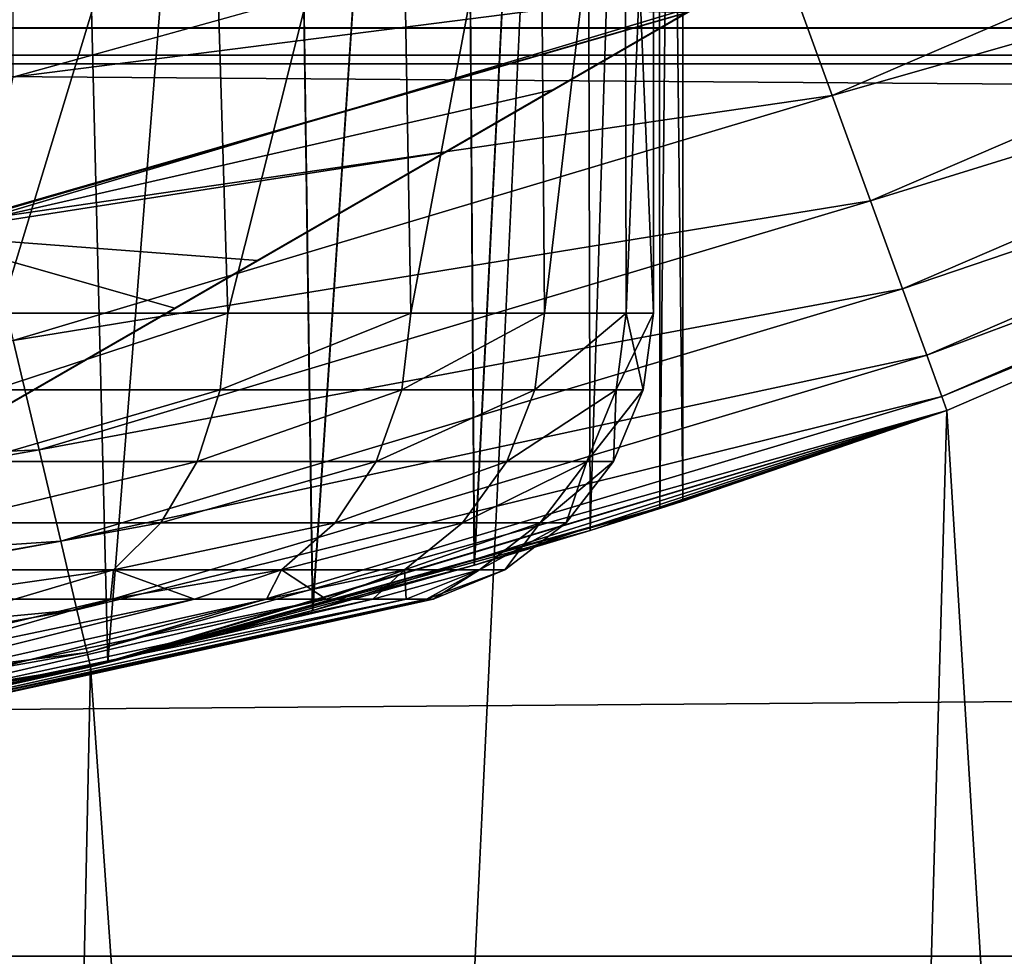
# Model space of a CAD drawing. Header units: millimetres. Extents: x -128 to 173, y -40 to 30.
# Tile 44 of 256: x -73.62 to -71.96, y -13.14 to -11.56. Entities that reach past the tile are written whole.
import ezdxf

# ---------------------------------------------------------------- set-up
doc = ezdxf.new("R2010")
doc.units = ezdxf.units.MM
doc.header["$LTSCALE"] = 56.728605
for name, color, linetype in [('157', 7, 'CONTINUOUS'), ('159', 7, 'CONTINUOUS'), ('160', 7, 'CONTINUOUS'), ('161', 7, 'CONTINUOUS'), ('163', 7, 'CONTINUOUS'), ('167', 7, 'CONTINUOUS'), ('181', 7, 'CONTINUOUS'), ('187', 7, 'CONTINUOUS'), ('188', 7, 'CONTINUOUS'), ('193', 7, 'CONTINUOUS'), ('4', 7, 'CONTINUOUS'), ('56', 7, 'CONTINUOUS'), ('58', 7, 'CONTINUOUS'), ('69', 7, 'CONTINUOUS')]:
    doc.layers.add(name, color=color, linetype=linetype)

msp = doc.modelspace()

# ---------------------------------------------------------------- linework, layer by layer
at = {"layer": '157', "color": 7, "linetype": 'CONTINUOUS'}
msp.add_3dface([(-72.9344, -11.458, -47.6), (-73.6335, 11.6526, -47.6), (-73.6335, -11.6526, -47.6), (-72.9344, -11.458, -47.6)], dxfattribs=at)
at = {"layer": '159', "color": 7, "linetype": 'CONTINUOUS'}
for points in [[(-72.2476, -11.6833, -47.6986), (-70.92, -11.1106, -47.6986), (-72.32, -11.4844, -47.6248), (-72.2476, -11.6833, -47.6986)], [(-72.2476, -11.6833, -47.6986), (-70.8348, -11.2803, -47.8177), (-70.92, -11.1106, -47.6986), (-72.2476, -11.6833, -47.6986)], [(-72.1827, -11.8617, -47.8177), (-70.8348, -11.2803, -47.8177), (-72.2476, -11.6833, -47.6986), (-72.1827, -11.8617, -47.8177)], [(-72.1827, -11.8617, -47.8177), (-70.7637, -11.422, -47.9762), (-70.8348, -11.2803, -47.8177), (-72.1827, -11.8617, -47.8177)], [(-72.1285, -12.0107, -47.9762), (-70.7637, -11.422, -47.9762), (-72.1827, -11.8617, -47.8177), (-72.1285, -12.0107, -47.9762)], [(-72.1285, -12.0107, -47.9762), (-70.7101, -11.5286, -48.1659), (-70.7637, -11.422, -47.9762), (-72.1285, -12.0107, -47.9762)], [(-72.9344, -11.458, -47.6), (-73.6335, -11.6526, -47.6), (-72.32, -11.4844, -47.6248), (-72.9344, -11.458, -47.6)], [(-73.6335, -11.6526, -47.6), (-73.6815, -11.892, -47.6248), (-72.32, -11.4844, -47.6248), (-73.6335, -11.6526, -47.6)], [(-73.6815, -11.892, -47.6248), (-72.2476, -11.6833, -47.6986), (-72.32, -11.4844, -47.6248), (-73.6815, -11.892, -47.6248)], [(-72.0876, -12.1229, -48.1659), (-70.7101, -11.5286, -48.1659), (-72.1285, -12.0107, -47.9762), (-72.0876, -12.1229, -48.1659)], [(-72.0876, -12.1229, -48.1659), (-70.6769, -11.5948, -48.3775), (-70.7101, -11.5286, -48.1659), (-72.0876, -12.1229, -48.1659)], [(-72.0623, -12.1924, -48.3775), (-70.6769, -11.5948, -48.3775), (-72.0876, -12.1229, -48.1659), (-72.0623, -12.1924, -48.3775)], [(-72.0623, -12.1924, -48.3775), (-70.6656, -11.6172, -48.6), (-70.6769, -11.5948, -48.3775), (-72.0623, -12.1924, -48.3775)], [(-72.0537, -12.216, -48.6), (-70.6656, -11.6172, -48.6), (-72.0623, -12.1924, -48.3775), (-72.0537, -12.216, -48.6)], [(-73.6327, -12.0979, -47.6986), (-72.2476, -11.6833, -47.6986), (-73.6815, -11.892, -47.6248), (-73.6327, -12.0979, -47.6986)], [(-73.6327, -12.0979, -47.6986), (-72.1827, -11.8617, -47.8177), (-72.2476, -11.6833, -47.6986), (-73.6327, -12.0979, -47.6986)], [(-73.5889, -12.2827, -47.8177), (-72.1827, -11.8617, -47.8177), (-73.6327, -12.0979, -47.6986), (-73.5889, -12.2827, -47.8177)], [(-73.5889, -12.2827, -47.8177), (-72.1285, -12.0107, -47.9762), (-72.1827, -11.8617, -47.8177), (-73.5889, -12.2827, -47.8177)], [(-73.5524, -12.437, -47.9762), (-72.1285, -12.0107, -47.9762), (-73.5889, -12.2827, -47.8177), (-73.5524, -12.437, -47.9762)], [(-73.5524, -12.437, -47.9762), (-72.0876, -12.1229, -48.1659), (-72.1285, -12.0107, -47.9762), (-73.5524, -12.437, -47.9762)], [(-75.0566, -12.349, -47.6986), (-73.5889, -12.2827, -47.8177), (-73.6327, -12.0979, -47.6986), (-75.0566, -12.349, -47.6986)], [(-73.5249, -12.5531, -48.1659), (-72.0876, -12.1229, -48.1659), (-73.5524, -12.437, -47.9762), (-73.5249, -12.5531, -48.1659)], [(-73.5249, -12.5531, -48.1659), (-72.0623, -12.1924, -48.3775), (-72.0876, -12.1229, -48.1659), (-73.5249, -12.5531, -48.1659)], [(-73.5078, -12.6252, -48.3775), (-72.0623, -12.1924, -48.3775), (-73.5249, -12.5531, -48.1659), (-73.5078, -12.6252, -48.3775)], [(-73.5078, -12.6252, -48.3775), (-72.0537, -12.216, -48.6), (-72.0623, -12.1924, -48.3775), (-73.5078, -12.6252, -48.3775)], [(-73.502, -12.6496, -48.6), (-72.0537, -12.216, -48.6), (-73.5078, -12.6252, -48.3775), (-73.502, -12.6496, -48.6)], [(-75.0346, -12.5376, -47.8177), (-73.5889, -12.2827, -47.8177), (-75.0566, -12.349, -47.6986), (-75.0346, -12.5376, -47.8177)], [(-75.0346, -12.5376, -47.8177), (-73.5524, -12.437, -47.9762), (-73.5889, -12.2827, -47.8177), (-75.0346, -12.5376, -47.8177)], [(-75.0162, -12.6951, -47.9762), (-73.5524, -12.437, -47.9762), (-75.0346, -12.5376, -47.8177), (-75.0162, -12.6951, -47.9762)], [(-75.0162, -12.6951, -47.9762), (-73.5249, -12.5531, -48.1659), (-73.5524, -12.437, -47.9762), (-75.0162, -12.6951, -47.9762)], [(-75.0023, -12.8136, -48.1659), (-73.5249, -12.5531, -48.1659), (-75.0162, -12.6951, -47.9762), (-75.0023, -12.8136, -48.1659)], [(-75.0023, -12.8136, -48.1659), (-73.5078, -12.6252, -48.3775), (-73.5249, -12.5531, -48.1659), (-75.0023, -12.8136, -48.1659)], [(-74.9937, -12.8872, -48.3775), (-73.5078, -12.6252, -48.3775), (-75.0023, -12.8136, -48.1659), (-74.9937, -12.8872, -48.3775)], [(-74.9937, -12.8872, -48.3775), (-73.502, -12.6496, -48.6), (-73.5078, -12.6252, -48.3775), (-74.9937, -12.8872, -48.3775)], [(-74.9908, -12.9121, -48.6), (-73.502, -12.6496, -48.6), (-74.9937, -12.8872, -48.3775), (-74.9908, -12.9121, -48.6)]]:
    msp.add_3dface(points, dxfattribs=at)
at = {"layer": '160', "color": 7, "linetype": 'CONTINUOUS'}
for points in [[(-72.5, -8.665, -63.1), (-72.5391, -12.3819, -62.5418), (-72.5413, -8.684, -62.5264), (-72.5, -8.665, -63.1)], [(-72.5, -12.3693, -63.1), (-72.5391, -12.3819, -62.5418), (-72.5, -8.665, -63.1), (-72.5, -12.3693, -63.1)], [(-72.5413, -8.684, -62.5264), (-72.6568, -12.4189, -61.9911), (-72.6667, -8.7401, -61.9572), (-72.5413, -8.684, -62.5264)], [(-72.5391, -12.3819, -62.5418), (-72.6568, -12.4189, -61.9911), (-72.5413, -8.684, -62.5264), (-72.5391, -12.3819, -62.5418)], [(-72.6667, -8.7401, -61.9572), (-72.8529, -12.4779, -61.4572), (-72.8787, -8.83, -61.4011), (-72.6667, -8.7401, -61.9572)], [(-72.6568, -12.4189, -61.9911), (-72.8529, -12.4779, -61.4572), (-72.6667, -8.7401, -61.9572), (-72.6568, -12.4189, -61.9911)], [(-72.8787, -8.83, -61.4011), (-73.1264, -12.5546, -60.9509), (-73.1786, -8.9471, -60.871), (-72.8787, -8.83, -61.4011)], [(-72.8529, -12.4779, -61.4572), (-73.1264, -12.5546, -60.9509), (-72.8787, -8.83, -61.4011), (-72.8529, -12.4779, -61.4572)], [(-73.1786, -8.9471, -60.871), (-73.4727, -12.6426, -60.4855), (-73.5616, -9.0801, -60.386), (-73.1786, -8.9471, -60.871)], [(-73.1264, -12.5546, -60.9509), (-73.4727, -12.6426, -60.4855), (-73.1786, -8.9471, -60.871), (-73.1264, -12.5546, -60.9509)], [(-73.5616, -9.0801, -60.386), (-73.8839, -12.7341, -60.0741), (-74.0153, -9.2146, -59.9653), (-73.5616, -9.0801, -60.386)], [(-73.4727, -12.6426, -60.4855), (-73.8839, -12.7341, -60.0741), (-73.5616, -9.0801, -60.386), (-73.4727, -12.6426, -60.4855)]]:
    msp.add_3dface(points, dxfattribs=at)
at = {"layer": '161', "color": 7, "linetype": 'CONTINUOUS'}
for points in [[(-72.5, -12.3693, -63.1), (-72.5, -8.665, -63.1), (-72.5413, -8.684, -63.6736), (-72.5, -12.3693, -63.1)], [(-72.6667, -8.7401, -64.2428), (-72.6567, -12.4189, -64.2087), (-72.5413, -8.684, -63.6736), (-72.6667, -8.7401, -64.2428)], [(-72.6567, -12.4189, -64.2087), (-72.5391, -12.3819, -63.6581), (-72.5413, -8.684, -63.6736), (-72.6567, -12.4189, -64.2087)], [(-72.5391, -12.3819, -63.6581), (-72.5, -12.3693, -63.1), (-72.5413, -8.684, -63.6736), (-72.5391, -12.3819, -63.6581)], [(-72.8787, -8.83, -64.7989), (-72.8528, -12.4779, -64.7425), (-72.6667, -8.7401, -64.2428), (-72.8787, -8.83, -64.7989)], [(-72.8528, -12.4779, -64.7425), (-72.6567, -12.4189, -64.2087), (-72.6667, -8.7401, -64.2428), (-72.8528, -12.4779, -64.7425)], [(-73.1786, -8.9471, -65.329), (-73.1262, -12.5546, -65.2488), (-72.8787, -8.83, -64.7989), (-73.1786, -8.9471, -65.329)], [(-73.1262, -12.5546, -65.2488), (-72.8528, -12.4779, -64.7425), (-72.8787, -8.83, -64.7989), (-73.1262, -12.5546, -65.2488)], [(-73.5616, -9.0801, -65.814), (-73.4726, -12.6426, -65.7144), (-73.1786, -8.9471, -65.329), (-73.5616, -9.0801, -65.814)], [(-73.4726, -12.6426, -65.7144), (-73.1262, -12.5546, -65.2488), (-73.1786, -8.9471, -65.329), (-73.4726, -12.6426, -65.7144)], [(-74.0153, -9.2146, -66.2347), (-73.8841, -12.7341, -66.126), (-73.5616, -9.0801, -65.814), (-74.0153, -9.2146, -66.2347)], [(-73.8841, -12.7341, -66.126), (-73.4726, -12.6426, -65.7144), (-73.5616, -9.0801, -65.814), (-73.8841, -12.7341, -66.126)]]:
    msp.add_3dface(points, dxfattribs=at)
at = {"layer": '163', "color": 7, "linetype": 'CONTINUOUS'}
for points in [[(-73.4684, -12.5351, -61.2), (-73.6299, -12.5351, -60.9639), (-74.538, -12.7888, -61.6791), (-73.4684, -12.5351, -61.2)], [(-74.3403, -12.7888, -62.0027), (-73.4684, -12.5351, -61.2), (-74.538, -12.7888, -61.6791), (-74.3403, -12.7888, -62.0027)], [(-73.4684, -12.5351, -65), (-73.3263, -12.5351, -64.7517), (-74.5379, -12.7888, -64.5208), (-73.4684, -12.5351, -65)], [(-74.5379, -12.7888, -64.5208), (-73.3263, -12.5351, -64.7517), (-74.3402, -12.7888, -64.1972), (-74.5379, -12.7888, -64.5208)], [(-73.6299, -12.5351, -65.2361), (-73.4684, -12.5351, -65), (-74.5379, -12.7888, -64.5208), (-73.6299, -12.5351, -65.2361)], [(-73.3263, -12.5351, -61.4483), (-73.4684, -12.5351, -61.2), (-74.3403, -12.7888, -62.0027), (-73.3263, -12.5351, -61.4483)], [(-73.2045, -12.5351, -61.7071), (-73.3263, -12.5351, -61.4483), (-74.3403, -12.7888, -62.0027), (-73.2045, -12.5351, -61.7071)], [(-74.1955, -12.7888, -62.3532), (-73.2045, -12.5351, -61.7071), (-74.3403, -12.7888, -62.0027), (-74.1955, -12.7888, -62.3532)], [(-73.2045, -12.5351, -64.4929), (-73.1037, -12.5351, -64.2251), (-74.3402, -12.7888, -64.1972), (-73.2045, -12.5351, -64.4929)], [(-74.3402, -12.7888, -64.1972), (-73.1037, -12.5351, -64.2251), (-74.1955, -12.7888, -63.8468), (-74.3402, -12.7888, -64.1972)], [(-73.3263, -12.5351, -64.7517), (-73.2045, -12.5351, -64.4929), (-74.3402, -12.7888, -64.1972), (-73.3263, -12.5351, -64.7517)], [(-73.1037, -12.5351, -61.9749), (-73.2045, -12.5351, -61.7071), (-74.1955, -12.7888, -62.3532), (-73.1037, -12.5351, -61.9749)], [(-73.0247, -12.5351, -62.2498), (-73.1037, -12.5351, -61.9749), (-74.1955, -12.7888, -62.3532), (-73.0247, -12.5351, -62.2498)], [(-74.1072, -12.7888, -62.7219), (-73.0247, -12.5351, -62.2498), (-74.1955, -12.7888, -62.3532), (-74.1072, -12.7888, -62.7219)], [(-73.0247, -12.5351, -63.9502), (-72.9679, -12.5351, -63.6698), (-74.1955, -12.7888, -63.8468), (-73.0247, -12.5351, -63.9502)], [(-74.1955, -12.7888, -63.8468), (-72.9679, -12.5351, -63.6698), (-74.1072, -12.7888, -63.478), (-74.1955, -12.7888, -63.8468)], [(-73.1037, -12.5351, -64.2251), (-73.0247, -12.5351, -63.9502), (-74.1955, -12.7888, -63.8468), (-73.1037, -12.5351, -64.2251)], [(-72.9679, -12.5351, -62.5302), (-73.0247, -12.5351, -62.2498), (-74.1072, -12.7888, -62.7219), (-72.9679, -12.5351, -62.5302)], [(-72.9337, -12.5351, -62.8142), (-72.9679, -12.5351, -62.5302), (-74.1072, -12.7888, -62.7219), (-72.9337, -12.5351, -62.8142)], [(-74.0775, -12.7888, -63.1), (-72.9337, -12.5351, -62.8142), (-74.1072, -12.7888, -62.7219), (-74.0775, -12.7888, -63.1)], [(-72.9337, -12.5351, -63.3858), (-72.9222, -12.5351, -63.1), (-74.1072, -12.7888, -63.478), (-72.9337, -12.5351, -63.3858)], [(-74.1072, -12.7888, -63.478), (-72.9222, -12.5351, -63.1), (-74.0775, -12.7888, -63.1), (-74.1072, -12.7888, -63.478)], [(-72.9679, -12.5351, -63.6698), (-72.9337, -12.5351, -63.3858), (-74.1072, -12.7888, -63.478), (-72.9679, -12.5351, -63.6698)], [(-72.9222, -12.5351, -63.1), (-72.9337, -12.5351, -62.8142), (-74.0775, -12.7888, -63.1), (-72.9222, -12.5351, -63.1)]]:
    msp.add_3dface(points, dxfattribs=at)
at = {"layer": '167', "color": 7, "linetype": 'CONTINUOUS'}
for points in [[(-73.3044, -10.9, -60.7782), (-73.7069, -10.9, -60.3069), (-73.6547, -12.0517, -60.3601), (-73.3044, -10.9, -60.7782)], [(-73.7069, -10.9, -65.8931), (-73.3044, -10.9, -65.4218), (-73.6547, -12.0517, -65.8399), (-73.7069, -10.9, -65.8931)], [(-73.2697, -12.0517, -60.8267), (-73.3044, -10.9, -60.7782), (-73.6547, -12.0517, -60.3601), (-73.2697, -12.0517, -60.8267)], [(-73.6547, -12.0517, -65.8399), (-73.3044, -10.9, -65.4218), (-73.2697, -12.0517, -65.3733), (-73.6547, -12.0517, -65.8399)], [(-72.9805, -10.9, -61.3067), (-73.3044, -10.9, -60.7782), (-73.2697, -12.0517, -60.8267), (-72.9805, -10.9, -61.3067)], [(-73.3044, -10.9, -65.4218), (-72.9805, -10.9, -64.8933), (-73.2697, -12.0517, -65.3733), (-73.3044, -10.9, -65.4218)], [(-72.9605, -12.0517, -61.3467), (-72.9805, -10.9, -61.3067), (-73.2697, -12.0517, -60.8267), (-72.9605, -12.0517, -61.3467)], [(-73.2697, -12.0517, -65.3733), (-72.9805, -10.9, -64.8933), (-72.9605, -12.0517, -64.8533), (-73.2697, -12.0517, -65.3733)], [(-72.7433, -10.9, -61.8794), (-72.9805, -10.9, -61.3067), (-72.9605, -12.0517, -61.3467), (-72.7433, -10.9, -61.8794)], [(-72.9805, -10.9, -64.8933), (-72.7433, -10.9, -64.3206), (-72.9605, -12.0517, -64.8533), (-72.9805, -10.9, -64.8933)], [(-72.7342, -12.0517, -61.9078), (-72.7433, -10.9, -61.8794), (-72.9605, -12.0517, -61.3467), (-72.7342, -12.0517, -61.9078)], [(-72.9605, -12.0517, -64.8533), (-72.7433, -10.9, -64.3206), (-72.7342, -12.0517, -64.2922), (-72.9605, -12.0517, -64.8533)], [(-72.5986, -10.9, -62.4821), (-72.7433, -10.9, -61.8794), (-72.7342, -12.0517, -61.9078), (-72.5986, -10.9, -62.4821)], [(-72.7433, -10.9, -64.3206), (-72.5986, -10.9, -63.7179), (-72.7342, -12.0517, -64.2922), (-72.7433, -10.9, -64.3206)], [(-72.5963, -12.0517, -62.4968), (-72.5986, -10.9, -62.4821), (-72.7342, -12.0517, -61.9078), (-72.5963, -12.0517, -62.4968)], [(-72.7342, -12.0517, -64.2922), (-72.5986, -10.9, -63.7179), (-72.5963, -12.0517, -63.7032), (-72.7342, -12.0517, -64.2922)], [(-72.55, -10.9, -63.1), (-72.5986, -10.9, -62.4821), (-72.55, -12.0517, -63.1), (-72.55, -10.9, -63.1)], [(-72.55, -12.0517, -63.1), (-72.5986, -10.9, -62.4821), (-72.5963, -12.0517, -62.4968), (-72.55, -12.0517, -63.1)], [(-72.5986, -10.9, -63.7179), (-72.55, -10.9, -63.1), (-72.5963, -12.0517, -63.7032), (-72.5986, -10.9, -63.7179)], [(-72.5963, -12.0517, -63.7032), (-72.55, -10.9, -63.1), (-72.55, -12.0517, -63.1), (-72.5963, -12.0517, -63.7032)]]:
    msp.add_3dface(points, dxfattribs=at)
at = {"layer": '181', "color": 7, "linetype": 'CONTINUOUS'}
for points in [[(-73.6547, -12.0517, -65.8399), (-73.2697, -12.0517, -65.3733), (-73.6658, -12.1815, -65.8267), (-73.6547, -12.0517, -65.8399)], [(-73.2697, -12.0517, -65.3733), (-73.2829, -12.1815, -65.3622), (-73.6658, -12.1815, -65.8267), (-73.2697, -12.0517, -65.3733)], [(-73.2697, -12.0517, -60.8267), (-73.6547, -12.0517, -60.3601), (-73.6658, -12.1815, -60.3733), (-73.2697, -12.0517, -60.8267)], [(-73.2697, -12.0517, -60.8267), (-73.6658, -12.1815, -60.3733), (-73.2829, -12.1815, -60.8378), (-73.2697, -12.0517, -60.8267)], [(-73.2697, -12.0517, -65.3733), (-72.9605, -12.0517, -64.8533), (-73.2829, -12.1815, -65.3622), (-73.2697, -12.0517, -65.3733)], [(-72.9605, -12.0517, -64.8533), (-72.9753, -12.1815, -64.8447), (-73.2829, -12.1815, -65.3622), (-72.9605, -12.0517, -64.8533)], [(-72.9605, -12.0517, -61.3467), (-73.2697, -12.0517, -60.8267), (-73.2829, -12.1815, -60.8378), (-72.9605, -12.0517, -61.3467)], [(-72.9605, -12.0517, -61.3467), (-73.2829, -12.1815, -60.8378), (-72.9753, -12.1815, -61.3553), (-72.9605, -12.0517, -61.3467)], [(-72.9605, -12.0517, -64.8533), (-72.7342, -12.0517, -64.2922), (-72.9753, -12.1815, -64.8447), (-72.9605, -12.0517, -64.8533)], [(-72.7342, -12.0517, -64.2922), (-72.7503, -12.1815, -64.2864), (-72.9753, -12.1815, -64.8447), (-72.7342, -12.0517, -64.2922)], [(-72.7342, -12.0517, -61.9078), (-72.9605, -12.0517, -61.3467), (-72.9753, -12.1815, -61.3553), (-72.7342, -12.0517, -61.9078)], [(-72.7342, -12.0517, -61.9078), (-72.9753, -12.1815, -61.3553), (-72.7503, -12.1815, -61.9136), (-72.7342, -12.0517, -61.9078)], [(-72.7342, -12.0517, -64.2922), (-72.5963, -12.0517, -63.7032), (-72.7503, -12.1815, -64.2864), (-72.7342, -12.0517, -64.2922)], [(-72.5963, -12.0517, -63.7032), (-72.6132, -12.1815, -63.7002), (-72.7503, -12.1815, -64.2864), (-72.5963, -12.0517, -63.7032)], [(-72.5963, -12.0517, -62.4968), (-72.7342, -12.0517, -61.9078), (-72.7503, -12.1815, -61.9136), (-72.5963, -12.0517, -62.4968)], [(-72.5963, -12.0517, -62.4968), (-72.7503, -12.1815, -61.9136), (-72.6132, -12.1815, -62.4998), (-72.5963, -12.0517, -62.4968)], [(-72.5963, -12.0517, -63.7032), (-72.55, -12.0517, -63.1), (-72.6132, -12.1815, -63.7002), (-72.5963, -12.0517, -63.7032)], [(-72.55, -12.0517, -63.1), (-72.5671, -12.1815, -63.1), (-72.6132, -12.1815, -63.7002), (-72.55, -12.0517, -63.1)], [(-72.5963, -12.0517, -62.4968), (-72.6132, -12.1815, -62.4998), (-72.5671, -12.1815, -63.1), (-72.5963, -12.0517, -62.4968)], [(-72.55, -12.0517, -63.1), (-72.5963, -12.0517, -62.4968), (-72.5671, -12.1815, -63.1), (-72.55, -12.0517, -63.1)], [(-73.6982, -12.3024, -60.4121), (-73.3215, -12.3024, -60.8703), (-73.2829, -12.1815, -60.8378), (-73.6982, -12.3024, -60.4121)], [(-73.6658, -12.1815, -60.3733), (-73.6982, -12.3024, -60.4121), (-73.2829, -12.1815, -60.8378), (-73.6658, -12.1815, -60.3733)], [(-73.3215, -12.3024, -65.3297), (-73.6982, -12.3024, -65.7879), (-73.2829, -12.1815, -65.3622), (-73.3215, -12.3024, -65.3297)], [(-73.2829, -12.1815, -65.3622), (-73.6982, -12.3024, -65.7879), (-73.6658, -12.1815, -65.8267), (-73.2829, -12.1815, -65.3622)], [(-73.3215, -12.3024, -60.8703), (-73.0189, -12.3024, -61.3805), (-72.9753, -12.1815, -61.3553), (-73.3215, -12.3024, -60.8703)], [(-73.2829, -12.1815, -60.8378), (-73.3215, -12.3024, -60.8703), (-72.9753, -12.1815, -61.3553), (-73.2829, -12.1815, -60.8378)], [(-73.0189, -12.3024, -64.8195), (-73.3215, -12.3024, -65.3297), (-72.9753, -12.1815, -64.8447), (-73.0189, -12.3024, -64.8195)], [(-72.9753, -12.1815, -64.8447), (-73.3215, -12.3024, -65.3297), (-73.2829, -12.1815, -65.3622), (-72.9753, -12.1815, -64.8447)], [(-73.0189, -12.3024, -61.3805), (-72.7976, -12.3024, -61.9309), (-72.7503, -12.1815, -61.9136), (-73.0189, -12.3024, -61.3805)], [(-72.9753, -12.1815, -61.3553), (-73.0189, -12.3024, -61.3805), (-72.7503, -12.1815, -61.9136), (-72.9753, -12.1815, -61.3553)], [(-72.7976, -12.3024, -64.2691), (-73.0189, -12.3024, -64.8195), (-72.7503, -12.1815, -64.2864), (-72.7976, -12.3024, -64.2691)], [(-72.7503, -12.1815, -64.2864), (-73.0189, -12.3024, -64.8195), (-72.9753, -12.1815, -64.8447), (-72.7503, -12.1815, -64.2864)], [(-72.7976, -12.3024, -61.9309), (-72.6627, -12.3024, -62.5085), (-72.6132, -12.1815, -62.4998), (-72.7976, -12.3024, -61.9309)], [(-72.7503, -12.1815, -61.9136), (-72.7976, -12.3024, -61.9309), (-72.6132, -12.1815, -62.4998), (-72.7503, -12.1815, -61.9136)], [(-72.6627, -12.3024, -63.6915), (-72.7976, -12.3024, -64.2691), (-72.6132, -12.1815, -63.7002), (-72.6627, -12.3024, -63.6915)], [(-72.6132, -12.1815, -63.7002), (-72.7976, -12.3024, -64.2691), (-72.7503, -12.1815, -64.2864), (-72.6132, -12.1815, -63.7002)], [(-72.6627, -12.3024, -62.5085), (-72.6174, -12.3024, -63.1), (-72.6132, -12.1815, -62.4998), (-72.6627, -12.3024, -62.5085)], [(-72.6174, -12.3024, -63.1), (-72.6627, -12.3024, -63.6915), (-72.5671, -12.1815, -63.1), (-72.6174, -12.3024, -63.1)], [(-72.5671, -12.1815, -63.1), (-72.6627, -12.3024, -63.6915), (-72.6132, -12.1815, -63.7002), (-72.5671, -12.1815, -63.1)], [(-72.6132, -12.1815, -62.4998), (-72.6174, -12.3024, -63.1), (-72.5671, -12.1815, -63.1), (-72.6132, -12.1815, -62.4998)], [(-73.7499, -12.4062, -60.4738), (-73.3829, -12.4062, -60.9219), (-73.3215, -12.3024, -60.8703), (-73.7499, -12.4062, -60.4738)], [(-73.6982, -12.3024, -60.4121), (-73.7499, -12.4062, -60.4738), (-73.3215, -12.3024, -60.8703), (-73.6982, -12.3024, -60.4121)], [(-73.3829, -12.4062, -65.2781), (-73.7499, -12.4062, -65.7262), (-73.3215, -12.3024, -65.3297), (-73.3829, -12.4062, -65.2781)], [(-73.3215, -12.3024, -65.3297), (-73.7499, -12.4062, -65.7262), (-73.6982, -12.3024, -65.7879), (-73.3215, -12.3024, -65.3297)], [(-73.3829, -12.4062, -60.9219), (-73.0883, -12.4062, -61.4206), (-73.0189, -12.3024, -61.3805), (-73.3829, -12.4062, -60.9219)], [(-73.3215, -12.3024, -60.8703), (-73.3829, -12.4062, -60.9219), (-73.0189, -12.3024, -61.3805), (-73.3215, -12.3024, -60.8703)], [(-73.0883, -12.4062, -64.7794), (-73.3829, -12.4062, -65.2781), (-73.0189, -12.3024, -64.8195), (-73.0883, -12.4062, -64.7794)], [(-73.0189, -12.3024, -64.8195), (-73.3829, -12.4062, -65.2781), (-73.3215, -12.3024, -65.3297), (-73.0189, -12.3024, -64.8195)], [(-73.0883, -12.4062, -61.4206), (-72.8728, -12.4062, -61.9583), (-72.7976, -12.3024, -61.9309), (-73.0883, -12.4062, -61.4206)], [(-73.0189, -12.3024, -61.3805), (-73.0883, -12.4062, -61.4206), (-72.7976, -12.3024, -61.9309), (-73.0189, -12.3024, -61.3805)], [(-72.8728, -12.4062, -64.2417), (-73.0883, -12.4062, -64.7794), (-72.7976, -12.3024, -64.2691), (-72.8728, -12.4062, -64.2417)], [(-72.7976, -12.3024, -64.2691), (-73.0883, -12.4062, -64.7794), (-73.0189, -12.3024, -64.8195), (-72.7976, -12.3024, -64.2691)], [(-72.8728, -12.4062, -61.9583), (-72.7415, -12.4062, -62.5224), (-72.6627, -12.3024, -62.5085), (-72.8728, -12.4062, -61.9583)], [(-72.7976, -12.3024, -61.9309), (-72.8728, -12.4062, -61.9583), (-72.6627, -12.3024, -62.5085), (-72.7976, -12.3024, -61.9309)], [(-72.7415, -12.4062, -63.6776), (-72.8728, -12.4062, -64.2417), (-72.6627, -12.3024, -63.6915), (-72.7415, -12.4062, -63.6776)], [(-72.6627, -12.3024, -63.6915), (-72.8728, -12.4062, -64.2417), (-72.7976, -12.3024, -64.2691), (-72.6627, -12.3024, -63.6915)], [(-72.7415, -12.4062, -62.5224), (-72.6973, -12.4062, -63.1), (-72.6627, -12.3024, -62.5085), (-72.7415, -12.4062, -62.5224)], [(-72.6973, -12.4062, -63.1), (-72.7415, -12.4062, -63.6776), (-72.6174, -12.3024, -63.1), (-72.6973, -12.4062, -63.1)], [(-72.6174, -12.3024, -63.1), (-72.7415, -12.4062, -63.6776), (-72.6627, -12.3024, -63.6915), (-72.6174, -12.3024, -63.1)], [(-72.6627, -12.3024, -62.5085), (-72.6973, -12.4062, -63.1), (-72.6174, -12.3024, -63.1), (-72.6627, -12.3024, -62.5085)], [(-73.8172, -12.4856, -60.5541), (-73.463, -12.4856, -60.9892), (-73.3829, -12.4062, -60.9219), (-73.8172, -12.4856, -60.5541)], [(-73.7499, -12.4062, -60.4738), (-73.8172, -12.4856, -60.5541), (-73.3829, -12.4062, -60.9219), (-73.7499, -12.4062, -60.4738)], [(-73.463, -12.4856, -65.2108), (-73.8172, -12.4856, -65.6459), (-73.3829, -12.4062, -65.2781), (-73.463, -12.4856, -65.2108)], [(-73.3829, -12.4062, -65.2781), (-73.8172, -12.4856, -65.6459), (-73.7499, -12.4062, -65.7262), (-73.3829, -12.4062, -65.2781)], [(-73.463, -12.4856, -60.9892), (-73.1787, -12.4856, -61.4729), (-73.0883, -12.4062, -61.4206), (-73.463, -12.4856, -60.9892)], [(-73.3829, -12.4062, -60.9219), (-73.463, -12.4856, -60.9892), (-73.0883, -12.4062, -61.4206), (-73.3829, -12.4062, -60.9219)], [(-73.1787, -12.4856, -64.7271), (-73.463, -12.4856, -65.2108), (-73.0883, -12.4062, -64.7794), (-73.1787, -12.4856, -64.7271)], [(-73.0883, -12.4062, -64.7794), (-73.463, -12.4856, -65.2108), (-73.3829, -12.4062, -65.2781), (-73.0883, -12.4062, -64.7794)], [(-73.1787, -12.4856, -61.4729), (-72.9708, -12.4856, -61.994), (-72.8728, -12.4062, -61.9583), (-73.1787, -12.4856, -61.4729)], [(-73.0883, -12.4062, -61.4206), (-73.1787, -12.4856, -61.4729), (-72.8728, -12.4062, -61.9583), (-73.0883, -12.4062, -61.4206)], [(-72.9708, -12.4856, -64.206), (-73.1787, -12.4856, -64.7271), (-72.8728, -12.4062, -64.2417), (-72.9708, -12.4856, -64.206)], [(-72.8728, -12.4062, -64.2417), (-73.1787, -12.4856, -64.7271), (-73.0883, -12.4062, -64.7794), (-72.8728, -12.4062, -64.2417)], [(-72.9708, -12.4856, -61.994), (-72.8441, -12.4856, -62.5406), (-72.7415, -12.4062, -62.5224), (-72.9708, -12.4856, -61.994)], [(-72.8728, -12.4062, -61.9583), (-72.9708, -12.4856, -61.994), (-72.7415, -12.4062, -62.5224), (-72.8728, -12.4062, -61.9583)], [(-72.8441, -12.4856, -63.6594), (-72.9708, -12.4856, -64.206), (-72.7415, -12.4062, -63.6776), (-72.8441, -12.4856, -63.6594)], [(-72.7415, -12.4062, -63.6776), (-72.9708, -12.4856, -64.206), (-72.8728, -12.4062, -64.2417), (-72.7415, -12.4062, -63.6776)], [(-72.8441, -12.4856, -62.5406), (-72.8015, -12.4856, -63.1), (-72.7415, -12.4062, -62.5224), (-72.8441, -12.4856, -62.5406)], [(-72.8015, -12.4856, -63.1), (-72.8441, -12.4856, -63.6594), (-72.6973, -12.4062, -63.1), (-72.8015, -12.4856, -63.1)], [(-72.6973, -12.4062, -63.1), (-72.8441, -12.4856, -63.6594), (-72.7415, -12.4062, -63.6776), (-72.6973, -12.4062, -63.1)], [(-72.7415, -12.4062, -62.5224), (-72.8015, -12.4856, -63.1), (-72.6973, -12.4062, -63.1), (-72.7415, -12.4062, -62.5224)], [(-73.8172, -12.4856, -60.5541), (-73.6299, -12.5351, -60.9639), (-73.463, -12.4856, -60.9892), (-73.8172, -12.4856, -60.5541)], [(-73.463, -12.4856, -65.2108), (-73.8097, -12.5351, -65.4586), (-73.8172, -12.4856, -65.6459), (-73.463, -12.4856, -65.2108)], [(-73.6299, -12.5351, -65.2361), (-73.8097, -12.5351, -65.4586), (-73.463, -12.4856, -65.2108), (-73.6299, -12.5351, -65.2361)], [(-73.6299, -12.5351, -60.9639), (-73.4684, -12.5351, -61.2), (-73.463, -12.4856, -60.9892), (-73.6299, -12.5351, -60.9639)], [(-73.4684, -12.5351, -65), (-73.6299, -12.5351, -65.2361), (-73.463, -12.4856, -65.2108), (-73.4684, -12.5351, -65)], [(-73.4684, -12.5351, -61.2), (-73.3263, -12.5351, -61.4483), (-73.463, -12.4856, -60.9892), (-73.4684, -12.5351, -61.2)], [(-73.3263, -12.5351, -64.7517), (-73.4684, -12.5351, -65), (-73.1787, -12.4856, -64.7271), (-73.3263, -12.5351, -64.7517)], [(-73.1787, -12.4856, -64.7271), (-73.4684, -12.5351, -65), (-73.463, -12.4856, -65.2108), (-73.1787, -12.4856, -64.7271)], [(-73.463, -12.4856, -60.9892), (-73.3263, -12.5351, -61.4483), (-73.1787, -12.4856, -61.4729), (-73.463, -12.4856, -60.9892)], [(-73.3263, -12.5351, -61.4483), (-73.2045, -12.5351, -61.7071), (-73.1787, -12.4856, -61.4729), (-73.3263, -12.5351, -61.4483)], [(-73.2045, -12.5351, -64.4929), (-73.3263, -12.5351, -64.7517), (-73.1787, -12.4856, -64.7271), (-73.2045, -12.5351, -64.4929)], [(-73.2045, -12.5351, -61.7071), (-73.1037, -12.5351, -61.9749), (-73.1787, -12.4856, -61.4729), (-73.2045, -12.5351, -61.7071)], [(-73.1037, -12.5351, -64.2251), (-73.2045, -12.5351, -64.4929), (-72.9708, -12.4856, -64.206), (-73.1037, -12.5351, -64.2251)], [(-72.9708, -12.4856, -64.206), (-73.2045, -12.5351, -64.4929), (-73.1787, -12.4856, -64.7271), (-72.9708, -12.4856, -64.206)], [(-73.1787, -12.4856, -61.4729), (-73.1037, -12.5351, -61.9749), (-72.9708, -12.4856, -61.994), (-73.1787, -12.4856, -61.4729)], [(-73.1037, -12.5351, -61.9749), (-73.0247, -12.5351, -62.2498), (-72.9708, -12.4856, -61.994), (-73.1037, -12.5351, -61.9749)], [(-73.0247, -12.5351, -63.9502), (-73.1037, -12.5351, -64.2251), (-72.9708, -12.4856, -64.206), (-73.0247, -12.5351, -63.9502)], [(-73.0247, -12.5351, -62.2498), (-72.9679, -12.5351, -62.5302), (-72.9708, -12.4856, -61.994), (-73.0247, -12.5351, -62.2498)], [(-72.9679, -12.5351, -63.6698), (-73.0247, -12.5351, -63.9502), (-72.8441, -12.4856, -63.6594), (-72.9679, -12.5351, -63.6698)], [(-72.8441, -12.4856, -63.6594), (-73.0247, -12.5351, -63.9502), (-72.9708, -12.4856, -64.206), (-72.8441, -12.4856, -63.6594)], [(-72.9708, -12.4856, -61.994), (-72.9679, -12.5351, -62.5302), (-72.8441, -12.4856, -62.5406), (-72.9708, -12.4856, -61.994)], [(-72.9679, -12.5351, -62.5302), (-72.9337, -12.5351, -62.8142), (-72.8441, -12.4856, -62.5406), (-72.9679, -12.5351, -62.5302)], [(-72.9337, -12.5351, -63.3858), (-72.9679, -12.5351, -63.6698), (-72.8441, -12.4856, -63.6594), (-72.9337, -12.5351, -63.3858)], [(-72.9337, -12.5351, -62.8142), (-72.9222, -12.5351, -63.1), (-72.8441, -12.4856, -62.5406), (-72.9337, -12.5351, -62.8142)], [(-72.9222, -12.5351, -63.1), (-72.9337, -12.5351, -63.3858), (-72.8015, -12.4856, -63.1), (-72.9222, -12.5351, -63.1)], [(-72.8015, -12.4856, -63.1), (-72.9337, -12.5351, -63.3858), (-72.8441, -12.4856, -63.6594), (-72.8015, -12.4856, -63.1)], [(-72.8441, -12.4856, -62.5406), (-72.9222, -12.5351, -63.1), (-72.8015, -12.4856, -63.1), (-72.8441, -12.4856, -62.5406)]]:
    msp.add_3dface(points, dxfattribs=at)
at = {"layer": '187', "color": 7, "linetype": 'CONTINUOUS'}
for points in [[(-72.0538, -12.216, -67.8), (-71.1467, -26.9739, -67.8), (-70.6656, -11.6172, -67.8), (-72.0538, -12.216, -67.8)], [(-73.502, -12.6496, -67.8), (-72.4773, -27.2042, -67.8), (-72.0538, -12.216, -67.8), (-73.502, -12.6496, -67.8)], [(-72.4773, -27.2042, -67.8), (-71.1467, -26.9739, -67.8), (-72.0538, -12.216, -67.8), (-72.4773, -27.2042, -67.8)], [(-74.9908, -12.9121, -67.8), (-73.8158, -27.3687, -67.8), (-73.502, -12.6496, -67.8), (-74.9908, -12.9121, -67.8)], [(-73.8158, -27.3687, -67.8), (-72.4773, -27.2042, -67.8), (-73.502, -12.6496, -67.8), (-73.8158, -27.3687, -67.8)]]:
    msp.add_3dface(points, dxfattribs=at)
at = {"layer": '188', "color": 7, "linetype": 'CONTINUOUS'}
for points in [[(-70.8225, 29.4579, -78.8), (-73.6483, -29.8642, -78.8), (-73.6483, 29.8642, -78.8), (-70.8225, 29.4579, -78.8)], [(-70.8225, -29.4579, -78.8), (-73.6483, -29.8642, -78.8), (-70.8225, 29.4579, -78.8), (-70.8225, -29.4579, -78.8)]]:
    msp.add_3dface(points, dxfattribs=at)
at = {"layer": '193', "color": 7, "linetype": 'CONTINUOUS'}
for points in [[(-72.0537, -12.216, -48.6), (-72.0538, -12.216, -67.8), (-70.6656, -11.6172, -67.8), (-72.0537, -12.216, -48.6)], [(-70.6656, -11.6172, -48.6), (-72.0537, -12.216, -48.6), (-70.6656, -11.6172, -67.8), (-70.6656, -11.6172, -48.6)], [(-72.0537, -12.216, -48.6), (-73.502, -12.6496, -48.6), (-72.0538, -12.216, -67.8), (-72.0537, -12.216, -48.6)], [(-73.502, -12.6496, -48.6), (-72.5, -12.3693, -63.1), (-72.0538, -12.216, -67.8), (-73.502, -12.6496, -48.6)], [(-73.4726, -12.6426, -65.7144), (-73.502, -12.6496, -67.8), (-72.0538, -12.216, -67.8), (-73.4726, -12.6426, -65.7144)], [(-73.1262, -12.5546, -65.2488), (-73.4726, -12.6426, -65.7144), (-72.0538, -12.216, -67.8), (-73.1262, -12.5546, -65.2488)], [(-72.8528, -12.4779, -64.7425), (-73.1262, -12.5546, -65.2488), (-72.0538, -12.216, -67.8), (-72.8528, -12.4779, -64.7425)], [(-72.6567, -12.4189, -64.2087), (-72.8528, -12.4779, -64.7425), (-72.0538, -12.216, -67.8), (-72.6567, -12.4189, -64.2087)], [(-72.5391, -12.3819, -63.6581), (-72.6567, -12.4189, -64.2087), (-72.0538, -12.216, -67.8), (-72.5391, -12.3819, -63.6581)], [(-72.5, -12.3693, -63.1), (-72.5391, -12.3819, -63.6581), (-72.0538, -12.216, -67.8), (-72.5, -12.3693, -63.1)], [(-73.502, -12.6496, -48.6), (-72.5391, -12.3819, -62.5418), (-72.5, -12.3693, -63.1), (-73.502, -12.6496, -48.6)], [(-73.502, -12.6496, -48.6), (-72.6568, -12.4189, -61.9911), (-72.5391, -12.3819, -62.5418), (-73.502, -12.6496, -48.6)], [(-73.502, -12.6496, -48.6), (-72.8529, -12.4779, -61.4572), (-72.6568, -12.4189, -61.9911), (-73.502, -12.6496, -48.6)], [(-73.502, -12.6496, -48.6), (-73.1264, -12.5546, -60.9509), (-72.8529, -12.4779, -61.4572), (-73.502, -12.6496, -48.6)], [(-73.502, -12.6496, -48.6), (-73.4727, -12.6426, -60.4855), (-73.1264, -12.5546, -60.9509), (-73.502, -12.6496, -48.6)], [(-73.502, -12.6496, -48.6), (-74.9908, -12.9121, -48.6), (-73.8839, -12.7341, -60.0741), (-73.502, -12.6496, -48.6)], [(-74.8548, -12.8955, -66.746), (-74.9908, -12.9121, -67.8), (-73.502, -12.6496, -67.8), (-74.8548, -12.8955, -66.746)], [(-74.3491, -12.8208, -66.4725), (-74.8548, -12.8955, -66.746), (-73.502, -12.6496, -67.8), (-74.3491, -12.8208, -66.4725)], [(-73.8841, -12.7341, -66.126), (-74.3491, -12.8208, -66.4725), (-73.502, -12.6496, -67.8), (-73.8841, -12.7341, -66.126)], [(-73.4726, -12.6426, -65.7144), (-73.8841, -12.7341, -66.126), (-73.502, -12.6496, -67.8), (-73.4726, -12.6426, -65.7144)], [(-73.502, -12.6496, -48.6), (-73.8839, -12.7341, -60.0741), (-73.4727, -12.6426, -60.4855), (-73.502, -12.6496, -48.6)]]:
    msp.add_3dface(points, dxfattribs=at)
at = {"layer": '4', "color": 7, "linetype": 'CONTINUOUS'}
for points in [[(127.5, -13.1392, 18.8776), (127.5, -11.1619, 20.11), (-127.5, -13.1392, 18.8776), (127.5, -13.1392, 18.8776)], [(-127.5, -13.1392, 18.8776), (127.5, -11.1619, 20.11), (-127.5, -11.1619, 20.11), (-127.5, -13.1392, 18.8776)], [(74.618, -11.4884, -19.9253), (75.2417, -11.5671, -19.8797), (-74.637, -11.4911, -19.9237), (74.618, -11.4884, -19.9253)], [(-74.637, -11.4911, -19.9237), (75.2417, -11.5671, -19.8797), (-75.2606, -11.5691, -19.8785), (-74.637, -11.4911, -19.9237)], [(-75.2606, -11.5691, -19.8785), (75.8664, -11.6143, -19.8522), (-75.8844, -11.6153, -19.8516), (-75.2606, -11.5691, -19.8785)], [(75.2417, -11.5671, -19.8797), (75.8664, -11.6143, -19.8522), (-75.2606, -11.5691, -19.8785), (75.2417, -11.5671, -19.8797)], [(-75.8844, -11.6153, -19.8516), (76.4912, -11.6303, -19.8428), (-76.5088, -11.6303, -19.8428), (-75.8844, -11.6153, -19.8516)], [(75.8664, -11.6143, -19.8522), (76.4912, -11.6303, -19.8428), (-75.8844, -11.6153, -19.8516), (75.8664, -11.6143, -19.8522)], [(-76.5088, -11.6303, -19.8428), (127.5, -13.1392, -18.8776), (-127.5, -13.1392, -18.8776), (-76.5088, -11.6303, -19.8428)], [(76.4912, -11.6303, -19.8428), (127.5, -13.1392, -18.8776), (-76.5088, -11.6303, -19.8428), (76.4912, -11.6303, -19.8428)], [(127.5, -13.1392, -18.8776), (127.5, -14.9816, -17.4514), (-127.5, -13.1392, -18.8776), (127.5, -13.1392, -18.8776)], [(-127.5, -13.1392, -18.8776), (127.5, -14.9816, -17.4514), (-127.5, -14.9816, -17.4514), (-127.5, -13.1392, -18.8776)]]:
    msp.add_3dface(points, dxfattribs=at)
at = {"layer": '56', "color": 7, "linetype": 'CONTINUOUS'}
for points in [[(-72.4937, -11.5434, -45.7835), (-73.7981, -11.9184, -45.7805), (-73.8741, -11.5048, -46.3489), (-72.4937, -11.5434, -45.7835)], [(-73.7981, -11.9184, -45.7805), (-72.4937, -11.5434, -45.7835), (-72.9022, -11.7792, -45.6236), (-73.7981, -11.9184, -45.7805)], [(-73.3591, -12.043, -45.3879), (-73.7981, -11.9184, -45.7805), (-72.9022, -11.7792, -45.6236), (-73.3591, -12.043, -45.3879)], [(-73.7006, -12.2402, -45.1593), (-73.7981, -11.9184, -45.7805), (-73.3591, -12.043, -45.3879), (-73.7006, -12.2402, -45.1593)]]:
    msp.add_3dface(points, dxfattribs=at)
at = {"layer": '58', "color": 7, "linetype": 'CONTINUOUS'}
for points in [[(-72.4942, -11.5436, -32.4166), (-73.8737, -11.5066, -31.8533), (-73.7937, -11.9189, -32.4219), (-72.4942, -11.5436, -32.4166)], [(-72.4942, -11.5436, -32.4166), (-73.7937, -11.9189, -32.4219), (-72.72, -11.674, -32.4999), (-72.4942, -11.5436, -32.4166)], [(-72.72, -11.674, -32.4999), (-73.7937, -11.9189, -32.4219), (-73.2194, -11.9624, -32.7327), (-72.72, -11.674, -32.4999)], [(-73.7937, -11.9189, -32.4219), (-73.6444, -12.2078, -32.9993), (-73.2194, -11.9624, -32.7327), (-73.7937, -11.9189, -32.4219)]]:
    msp.add_3dface(points, dxfattribs=at)
at = {"layer": '69', "color": 7, "linetype": 'CONTINUOUS'}
for points in [[(-74.8301, -12.8923, -43.1), (-74.8114, -12.8815, -43.3883), (-66.1699, -7.8923, -43.1), (-74.8301, -12.8923, -43.1)], [(-74.8301, -12.8923, -43.1), (-66.1699, -7.8923, -43.1), (-66.1699, -7.8923, -35.1), (-74.8301, -12.8923, -43.1)], [(-74.8301, -12.8923, -43.1), (-66.1699, -7.8923, -35.1), (-74.8301, -12.8923, -35.1), (-74.8301, -12.8923, -43.1)], [(-66.1699, -7.8923, -35.1), (-66.1902, -7.904, -34.8001), (-74.8301, -12.8923, -35.1), (-66.1699, -7.8923, -35.1)], [(-66.1699, -7.8923, -43.1), (-74.8114, -12.8815, -43.3883), (-66.1886, -7.9031, -43.3883), (-66.1699, -7.8923, -43.1)], [(-74.8301, -12.8923, -35.1), (-66.1902, -7.904, -34.8001), (-74.8098, -12.8806, -34.8), (-74.8301, -12.8923, -35.1)], [(-74.8114, -12.8815, -43.3883), (-66.2457, -7.9361, -43.6772), (-66.1886, -7.9031, -43.3883), (-74.8114, -12.8815, -43.3883)], [(-66.1902, -7.904, -34.8001), (-66.2521, -7.9398, -34.4993), (-74.8098, -12.8806, -34.8), (-66.1902, -7.904, -34.8001)], [(-74.8114, -12.8815, -43.3883), (-74.7543, -12.8485, -43.6773), (-66.2457, -7.9361, -43.6772), (-74.8114, -12.8815, -43.3883)], [(-66.2521, -7.9398, -34.4993), (-74.7479, -12.8448, -34.4993), (-74.8098, -12.8806, -34.8), (-66.2521, -7.9398, -34.4993)], [(-74.7543, -12.8485, -43.6773), (-74.7167, -12.8268, -43.8039), (-66.2457, -7.9361, -43.6772), (-74.7543, -12.8485, -43.6773)], [(-66.2521, -7.9398, -34.4993), (-66.2824, -7.9573, -34.3989), (-74.7479, -12.8448, -34.4993), (-66.2521, -7.9398, -34.4993)], [(-74.7167, -12.8268, -43.8039), (-66.2833, -7.9578, -43.8039), (-66.2457, -7.9361, -43.6772), (-74.7167, -12.8268, -43.8039)], [(-66.2824, -7.9573, -34.3989), (-74.7176, -12.8274, -34.3989), (-74.7479, -12.8448, -34.4993), (-66.2824, -7.9573, -34.3989)], [(-66.2824, -7.9573, -34.3989), (-66.3587, -8.0013, -34.1965), (-74.7176, -12.8274, -34.3989), (-66.2824, -7.9573, -34.3989)], [(-74.7167, -12.8268, -43.8039), (-74.6562, -12.7919, -43.9681), (-66.2833, -7.9578, -43.8039), (-74.7167, -12.8268, -43.8039)], [(-66.2833, -7.9578, -43.8039), (-74.6562, -12.7919, -43.9681), (-66.3437, -7.9927, -43.9678), (-66.2833, -7.9578, -43.8039)], [(-66.3437, -7.9927, -43.9678), (-74.6562, -12.7919, -43.9681), (-66.4868, -8.0753, -44.2595), (-66.3437, -7.9927, -43.9678)], [(-74.7176, -12.8274, -34.3989), (-66.3587, -8.0013, -34.1965), (-74.6414, -12.7833, -34.1968), (-74.7176, -12.8274, -34.3989)], [(-74.6414, -12.7833, -34.1968), (-66.3587, -8.0013, -34.1965), (-74.4854, -12.6933, -33.8931), (-74.6414, -12.7833, -34.1968)], [(-66.3587, -8.0013, -34.1965), (-66.5148, -8.0914, -33.8928), (-74.4854, -12.6933, -33.8931), (-66.3587, -8.0013, -34.1965)], [(-74.6562, -12.7919, -43.9681), (-74.513, -12.7092, -44.2598), (-66.4868, -8.0753, -44.2595), (-74.6562, -12.7919, -43.9681)], [(-74.513, -12.7092, -44.2598), (-74.3611, -12.6215, -44.495), (-66.4868, -8.0753, -44.2595), (-74.513, -12.7092, -44.2598)], [(-74.3611, -12.6215, -44.495), (-66.6389, -8.1631, -44.495), (-66.4868, -8.0753, -44.2595), (-74.3611, -12.6215, -44.495)], [(-66.5148, -8.0914, -33.8928), (-66.6368, -8.1619, -33.7079), (-74.4854, -12.6933, -33.8931), (-66.5148, -8.0914, -33.8928)], [(-66.6368, -8.1619, -33.7079), (-74.3632, -12.6227, -33.7079), (-74.4854, -12.6933, -33.8931), (-66.6368, -8.1619, -33.7079)], [(-66.6368, -8.1619, -33.7079), (-66.7275, -8.2143, -33.5888), (-74.3632, -12.6227, -33.7079), (-66.6368, -8.1619, -33.7079)], [(-74.3611, -12.6215, -44.495), (-74.3187, -12.597, -44.5521), (-66.6389, -8.1631, -44.495), (-74.3611, -12.6215, -44.495)], [(-66.6389, -8.1631, -44.495), (-74.3187, -12.597, -44.5521), (-66.681, -8.1874, -44.5517), (-66.6389, -8.1631, -44.495)], [(-66.681, -8.1874, -44.5517), (-74.3187, -12.597, -44.5521), (-66.934, -8.3335, -44.8418), (-66.681, -8.1874, -44.5517)], [(-74.3632, -12.6227, -33.7079), (-66.7275, -8.2143, -33.5888), (-74.2727, -12.5705, -33.5892), (-74.3632, -12.6227, -33.7079)], [(-74.2727, -12.5705, -33.5892), (-66.7275, -8.2143, -33.5888), (-73.9948, -12.41, -33.2886), (-74.2727, -12.5705, -33.5892)], [(-66.7275, -8.2143, -33.5888), (-67.0058, -8.3749, -33.2881), (-73.9948, -12.41, -33.2886), (-66.7275, -8.2143, -33.5888)], [(-74.3187, -12.597, -44.5521), (-74.0655, -12.4508, -44.8423), (-66.934, -8.3335, -44.8418), (-74.3187, -12.597, -44.5521)], [(-74.0655, -12.4508, -44.8423), (-67.2528, -8.5175, -45.1237), (-66.934, -8.3335, -44.8418), (-74.0655, -12.4508, -44.8423)], [(-67.0058, -8.3749, -33.2881), (-67.2957, -8.5423, -33.0434), (-73.9948, -12.41, -33.2886), (-67.0058, -8.3749, -33.2881)], [(-74.0655, -12.4508, -44.8423), (-73.7466, -12.2668, -45.1241), (-67.2528, -8.5175, -45.1237), (-74.0655, -12.4508, -44.8423)], [(-73.7466, -12.2668, -45.1241), (-73.7006, -12.2402, -45.1593), (-67.2528, -8.5175, -45.1237), (-73.7466, -12.2668, -45.1241)], [(-73.7006, -12.2402, -45.1593), (-67.2993, -8.5444, -45.1593), (-67.2528, -8.5175, -45.1237), (-73.7006, -12.2402, -45.1593)], [(-67.2957, -8.5423, -33.0434), (-73.7042, -12.2423, -33.0434), (-73.9948, -12.41, -33.2886), (-67.2957, -8.5423, -33.0434)], [(-67.2957, -8.5423, -33.0434), (-67.3564, -8.5773, -32.9987), (-73.7042, -12.2423, -33.0434), (-67.2957, -8.5423, -33.0434)], [(-73.7006, -12.2402, -45.1593), (-73.3591, -12.043, -45.3879), (-67.2993, -8.5444, -45.1593), (-73.7006, -12.2402, -45.1593)], [(-67.2993, -8.5444, -45.1593), (-73.3591, -12.043, -45.3879), (-67.6405, -8.7414, -45.3877), (-67.2993, -8.5444, -45.1593)], [(-73.7042, -12.2423, -33.0434), (-67.3564, -8.5773, -32.9987), (-73.6444, -12.2078, -32.9993), (-73.7042, -12.2423, -33.0434)], [(-73.6444, -12.2078, -32.9993), (-67.3564, -8.5773, -32.9987), (-73.2194, -11.9624, -32.7327), (-73.6444, -12.2078, -32.9993)], [(-67.3564, -8.5773, -32.9987), (-67.7814, -8.8227, -32.7322), (-73.2194, -11.9624, -32.7327), (-67.3564, -8.5773, -32.9987)], [(-67.6405, -8.7414, -45.3877), (-73.3591, -12.043, -45.3879), (-68.0974, -9.0052, -45.6234), (-67.6405, -8.7414, -45.3877)], [(-67.7814, -8.8227, -32.7322), (-72.72, -11.674, -32.4999), (-73.2194, -11.9624, -32.7327), (-67.7814, -8.8227, -32.7322)], [(-67.7814, -8.8227, -32.7322), (-68.2808, -9.1111, -32.4995), (-72.72, -11.674, -32.4999), (-67.7814, -8.8227, -32.7322)], [(-73.3591, -12.043, -45.3879), (-72.9022, -11.7792, -45.6236), (-68.0974, -9.0052, -45.6234), (-73.3591, -12.043, -45.3879)], [(-72.9022, -11.7792, -45.6236), (-72.4937, -11.5434, -45.7835), (-68.0974, -9.0052, -45.6234), (-72.9022, -11.7792, -45.6236)], [(-68.2808, -9.1111, -32.4995), (-68.5059, -9.241, -32.4166), (-72.72, -11.674, -32.4999), (-68.2808, -9.1111, -32.4995)], [(-68.5059, -9.241, -32.4166), (-72.4942, -11.5436, -32.4166), (-72.72, -11.674, -32.4999), (-68.5059, -9.241, -32.4166)]]:
    msp.add_3dface(points, dxfattribs=at)

doc.saveas('drawing.dxf')
